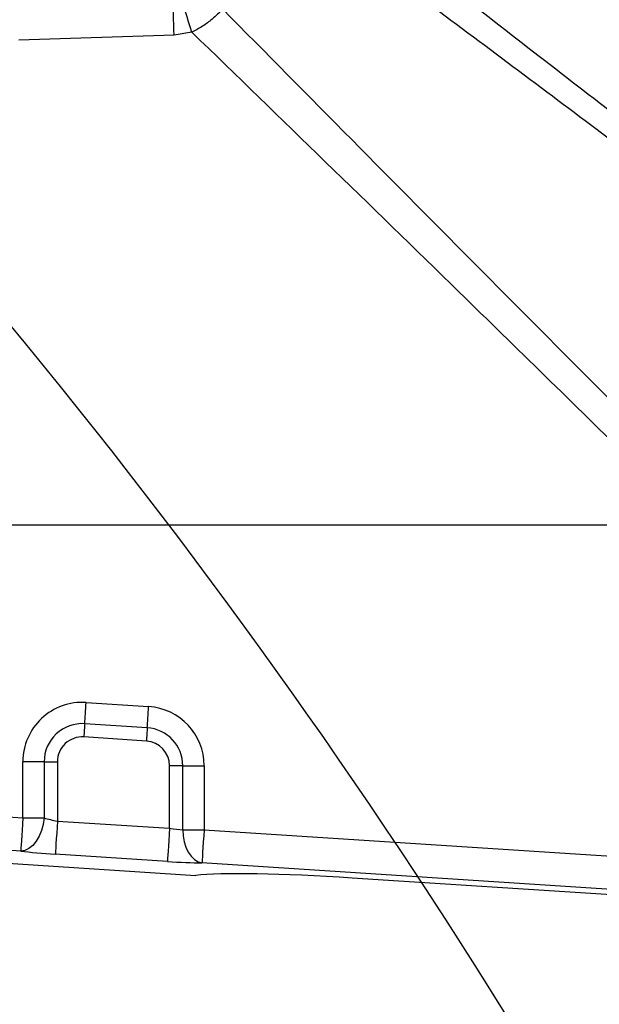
# Model space of a CAD drawing. Extents: x 0 to 8410, y 0 to 5940.
# Tile 124 of 161: x 4414 to 4553, y 3998 to 4234. Entities that reach past the tile are written whole.
import ezdxf

# ---------------------------------------------------------------- set-up
doc = ezdxf.new("R2010")
doc.units = 0
doc.header["$LTSCALE"] = 10
doc.layers.get('0').update_dxf_attribs({"linetype": 'CONTINUOUS'})
doc.styles.add('SLDTEXTSTYLE0', font='TXT', dxfattribs={"width": 0.605})
doc.dimstyles.new('SLDDIMSTYLE1', dxfattribs={"dimtxt": 50, "dimasz": 50, "dimexe": 0, "dimexo": 0.0625, "dimgap": 12.5, "dimtad": 1, "dimdec": 1, "dimrnd": 1e-09, "dimzin": 12, "dimtxsty": 'SLDTEXTSTYLE0', "dimsah": 1, "dimcen": 0.09, "dimazin": 3, "dimtfac": 1, "dimtofl": 0, "dimtmove": 0, "dimatfit": 3, "dimtolj": 1, "dimtzin": 12})
doc.dimstyles.new('SLDDIMSTYLE2', dxfattribs={"dimtxt": 50, "dimasz": 50, "dimexe": 0, "dimexo": 0.0625, "dimgap": 12.5, "dimtad": 1, "dimdec": 0, "dimrnd": 1e-09, "dimzin": 12, "dimtxsty": 'SLDTEXTSTYLE0', "dimsah": 1, "dimcen": 0.09, "dimazin": 3, "dimtfac": 1, "dimtofl": 0, "dimtmove": 0, "dimatfit": 3, "dimtolj": 1, "dimtzin": 12})

# ---------------------------------------------------------------- blocks, each defined once
blk = doc.blocks.new('_D_7')
at = {"color": 7, "linetype": 'CONTINUOUS'}
for p, q in [((4661.63, 4113.02), (3022.36, 4113.02)), ((3037.36, 2533.02), (3037.36, 4113.02)), ((4661.63, 2533.02), (3022.36, 2533.02))]:
    blk.add_line(p, q, dxfattribs=at)
for points in [[(3037.36, 4113.02), (3029.86, 4063.02), (3044.86, 4063.02)], [(3037.36, 2533.02), (3044.86, 2583.02), (3029.86, 2583.02)]]:
    blk.add_solid(points, dxfattribs=at)
at = {"color": 7, "linetype": 'CONTINUOUS', "insert": (2972.9, 3246.63), "char_height": 50, "attachment_point": 1, "rotation": 90, "style": 'SLDTEXTSTYLE0'}
blk.add_mtext('1580', dxfattribs=at)
blk = doc.blocks.new('_D_8')
at = {"color": 7, "linetype": 'CONTINUOUS'}
for p, q in [((4260.63, 4423.02), (3022.36, 4423.02)), ((3037.36, 4113.02), (3037.36, 4423.02)), ((4661.63, 4113.02), (3022.36, 4113.02))]:
    blk.add_line(p, q, dxfattribs=at)
for points in [[(3037.36, 4423.02), (3029.86, 4373.02), (3044.86, 4373.02)], [(3037.36, 4113.02), (3044.86, 4163.02), (3029.86, 4163.02)]]:
    blk.add_solid(points, dxfattribs=at)
at = {"color": 7, "linetype": 'CONTINUOUS', "insert": (2972.9, 4210.73), "char_height": 50, "attachment_point": 1, "rotation": 90, "style": 'SLDTEXTSTYLE0'}
blk.add_mtext('310', dxfattribs=at)
blk = doc.blocks.new('_D_9')
at = {"color": 7, "linetype": 'CONTINUOUS'}
for p, q in [((6136.63, 4639.08), (2746.63, 4639.08)), ((2761.63, 4639.08), (2761.63, 1533.02)), ((3861.91, 1533.02), (2746.63, 1533.02))]:
    blk.add_line(p, q, dxfattribs=at)
for points in [[(2761.63, 4639.08), (2754.13, 4589.08), (2769.13, 4589.08)], [(2761.63, 1533.02), (2769.13, 1583.02), (2754.13, 1583.02)]]:
    blk.add_solid(points, dxfattribs=at)
at = {"color": 7, "linetype": 'CONTINUOUS', "insert": (2697.18, 3009.66), "char_height": 50, "attachment_point": 1, "rotation": 90, "style": 'SLDTEXTSTYLE0'}
blk.add_mtext('3106', dxfattribs=at)
blk = doc.blocks.new('_D_12')
at = {"color": 7, "linetype": 'CONTINUOUS'}
for p, q in [((4081.63, 4133.02), (4081.63, 5288.89)), ((4681.63, 4133.02), (4681.63, 5288.89)), ((4681.63, 5273.89), (4081.63, 5273.89))]:
    blk.add_line(p, q, dxfattribs=at)
for points in [[(4081.63, 5273.89), (4131.63, 5266.39), (4131.63, 5281.39)], [(4681.63, 5273.89), (4631.63, 5281.39), (4631.63, 5266.39)]]:
    blk.add_solid(points, dxfattribs=at)
at = {"color": 7, "linetype": 'CONTINUOUS', "insert": (4324.34, 5338.34), "char_height": 50, "attachment_point": 1, "style": 'SLDTEXTSTYLE0'}
blk.add_mtext('600', dxfattribs=at)

msp = doc.modelspace()

# ---------------------------------------------------------------- linework, layer by layer
at = {"color": 8, "linetype": 'CONTINUOUS'}
for p, q in [((4454.969483, 4231.339981), (4450.671183, 4230.607321)), ((4450.671183, 4230.607321), (4413.37687, 4229.485561)), ((4429.557981, 4070.452024), (4444.557982, 4069.477608)), ((4444.226625, 4064.376642), (4429.226624, 4065.351059)), ((4444.019528, 4061.188509), (4429.019528, 4062.162926)), ((4419.492798, 4056.229164), (4414.381029, 4056.229164)), ((4414.381029, 4042.735149), (4414.381029, 4056.229164)), ((4419.492798, 4056.229164), (4419.492798, 4042.735149)), ((4419.492798, 4056.229164), (4422.687652, 4056.229164)), ((4422.687652, 4056.229164), (4422.687652, 4041.985323)), ((4221.473584, 4055.26643), (4414.381029, 4042.735149)), ((4452.775316, 4055.254747), (4449.580463, 4055.254747)), ((4449.580463, 4040.23843), (4449.580463, 4055.254747)), ((4452.775316, 4055.254747), (4457.887085, 4055.254747)), ((4452.775316, 4039.908935), (4452.775316, 4055.254747)), ((4457.887085, 4055.254747), (4457.887085, 4039.908935)), ((4413.863706, 4034.771492), (4220.956257, 4047.302772)), ((4414.381029, 4042.735149), (4419.492798, 4042.735149)), ((4422.687652, 4041.985323), (4449.580463, 4040.23843)), ((4452.775316, 4039.908935), (4457.887085, 4039.908935)), ((4457.887085, 4039.908935), (4574.648144, 4032.324125)), ((4449.063139, 4032.274534), (4422.170328, 4034.021665)), ((4570.295902, 4024.609615), (4457.369762, 4031.945278))]:
    msp.add_line(p, q, dxfattribs=at)
at = {"color": 7, "linetype": 'CONTINUOUS'}
for p, q in [((4392.427879, 4033.041527), (4455.903085, 4028.918077)), ((4568.242701, 4023.442556), (4493.412109, 4028.303434))]:
    msp.add_line(p, q, dxfattribs=at)
at = {"color": 8, "linetype": 'CONTINUOUS', "flags": 128}
for points in [[(4450.671183, 4230.607321), (4450.631606, 4231.922199), (4450.592714, 4233.214428), (4450.555192, 4234.461357), (4450.519683, 4235.641291), (4450.486811, 4236.733486), (4450.457128, 4237.719347), (4450.431185, 4238.581707), (4450.409414, 4239.305069)], [(4454.969483, 4231.339981), (4454.566063, 4232.616236), (4454.169901, 4233.869364), (4453.788133, 4235.077192), (4453.427615, 4236.217548), (4453.094857, 4237.270166), (4452.79582, 4238.216211), (4452.535914, 4239.038517), (4452.319788, 4239.722063)], [(4429.226624, 4065.351059), (4429.262387, 4065.901567), (4429.30037, 4066.486408), (4429.34029, 4067.100813), (4429.381834, 4067.74049), (4429.424705, 4068.400194), (4429.468574, 4069.075634), (4429.513114, 4069.761326), (4429.557981, 4070.452024)], [(4444.226625, 4064.376642), (4444.262387, 4064.927151), (4444.30037, 4065.511991), (4444.340291, 4066.126396), (4444.381835, 4066.766073), (4444.424706, 4067.426016), (4444.468575, 4068.101217), (4444.513114, 4068.786909), (4444.557982, 4069.477608)], [(4429.226624, 4065.351059), (4429.204272, 4065.007021), (4429.180535, 4064.641525), (4429.15559, 4064.257671), (4429.129617, 4063.857843), (4429.102825, 4063.445379), (4429.075407, 4063.023378), (4429.047572, 4062.594702), (4429.019528, 4062.162926)], [(4444.226625, 4064.376642), (4444.204273, 4064.032604), (4444.180535, 4063.667108), (4444.155591, 4063.283254), (4444.129618, 4062.883427), (4444.102826, 4062.470962), (4444.075408, 4062.048961), (4444.047572, 4061.620285), (4444.019528, 4061.188509)], [(4414.381029, 4042.735149), (4414.284291, 4041.245987), (4414.190965, 4039.809276), (4414.1043, 4038.475086), (4414.02735, 4037.290623), (4413.962813, 4036.297132), (4413.912954, 4035.529663), (4413.879531, 4035.015156), (4413.863706, 4034.771492)], [(4419.492798, 4042.735149), (4419.28375, 4041.193535), (4418.889227, 4039.710094), (4418.32416, 4038.341095), (4417.609932, 4037.138273), (4416.773545, 4036.147405), (4415.846648, 4035.405685), (4414.864319, 4034.941007), (4413.863706, 4034.771492)], [(4422.687652, 4041.985323), (4422.590913, 4040.49616), (4422.497587, 4039.05945), (4422.410922, 4037.72526), (4422.333973, 4036.540796), (4422.269436, 4035.547306), (4422.219576, 4034.779836), (4422.186153, 4034.265329), (4422.170328, 4034.021665)], [(4449.580463, 4040.23843), (4449.483724, 4038.749267), (4449.390398, 4037.312557), (4449.303733, 4035.978367), (4449.226784, 4034.793903), (4449.162247, 4033.800413), (4449.112388, 4033.032944), (4449.078964, 4032.518198), (4449.063139, 4032.274534)], [(4452.775316, 4039.908935), (4452.85617, 4038.441707), (4453.107717, 4037.024071), (4453.521432, 4035.704424), (4454.083251, 4034.52759), (4454.774143, 4033.533146), (4455.570655, 4032.754948), (4456.445756, 4032.219698), (4457.369762, 4031.945278)], [(4457.887085, 4039.908935), (4457.790347, 4038.420011), (4457.697021, 4036.983063), (4457.610356, 4035.649111), (4457.533406, 4034.464409), (4457.468869, 4033.470918), (4457.41901, 4032.703449), (4457.385587, 4032.188942), (4457.369762, 4031.945278)]]:
    msp.add_lwpolyline(points, dxfattribs=at)
at = {"color": 7, "linetype": 'CONTINUOUS'}
for centre, radius, start, end in [((5804.021524, 3538.989613), 1580, 55, 155), ((3249.66775, 3200.758591), 1507.22427, 9.86907978, 41.86907978)]:
    msp.add_arc(centre, radius, start, end, dxfattribs=at)
at = {"color": 8, "linetype": 'CONTINUOUS'}
for centre, radius, start, end in [((4428.634054, 4056.22907), 14.253029, 86.28326924, 180), ((4443.634054, 4055.254665), 14.253029, 0, 86.28326924), ((4428.634054, 4056.22907), 9.141261, 86.28326924, 180), ((4443.634054, 4055.254665), 9.141261, 0, 86.28326924), ((4428.634054, 4056.22907), 5.946405, 86.28326924, 180), ((4443.634054, 4055.254665), 5.946405, 0, 86.28326924)]:
    msp.add_arc(centre, radius, start, end, dxfattribs=at)
for centre, major_axis, ratio, start_param, end_param in [((4422.687649, 4042.896279), (4.997617, -0.872205), 0.1769762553, 4.0501058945, 4.7432658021), ((4449.580459, 4041.149313), (4.997617, -0.872205), 0.1769762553, 4.7432658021, 5.4364257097), ((4422.170322, 4034.932552), (12.999865, -0.848625), 0.0697782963, 4.0237841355, 4.7169440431), ((4449.063133, 4033.185586), (12.999865, -0.848625), 0.0697782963, 4.7169440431, 5.4101039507)]:
    msp.add_ellipse(centre, major_axis=major_axis, ratio=ratio, start_param=start_param, end_param=end_param, dxfattribs=at)
at = {"color": 7, "linetype": 'CONTINUOUS'}
msp.add_ellipse((4493.230797, 4025.512289), major_axis=(39.915869, -2.592948), ratio=0.0699268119, start_param=1.5707963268, end_param=2.7840215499, dxfattribs=at)
at = {"color": 8, "linetype": 'CONTINUOUS'}
for points, knots in [([(4486.380877, 4266.121437), (4491.685636, 4261.96507), (4511.172311, 4246.696935), (4544.403378, 4220.855772), (4572.407406, 4199.271857), (4586.141469, 4188.68642)], [0, 0, 0, 0, 0.1600905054, 0.5880817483, 1, 1, 1, 1]), ([(4583.276482, 4184.566547), (4569.352261, 4195.046766), (4541.022603, 4216.369394), (4507.261472, 4241.549718), (4487.427571, 4256.252636), (4482.077481, 4260.21867)], [0, 0, 0, 0, 0.4137858, 0.8418718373, 1, 1, 1, 1]), ([(4462.363796, 4236.867716), (4461.535183, 4236.056495), (4460.046609, 4234.599169), (4457.536898, 4232.726862), (4455.831518, 4231.80564), (4454.969483, 4231.339981)], [0, 0, 0, 0, 0.383057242, 0.6881478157, 1, 1, 1, 1]), ([(4462.363796, 4236.867716), (4482.993047, 4216.001273), (4517.168165, 4181.433213), (4551.440957, 4146.961086), (4565.02554, 4133.297493)], [0, 0, 0, 0, 0.6036336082, 1, 1, 1, 1]), ([(4560.408415, 4128.580381), (4546.644009, 4142.056412), (4511.575907, 4176.389811), (4476.361847, 4210.573538), (4454.969483, 4231.339981)], [0, 0, 0, 0, 0.3925050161, 1, 1, 1, 1])]:
    msp.add_open_spline(points, degree=3, knots=knots, dxfattribs=at)

# ---------------------------------------------------------------- dimensions: what is measured, and where the dimension line sits
at = {"color": 7, "linetype": 'CONTINUOUS'}
dim = msp.add_linear_dim(base=(4081.634054, 5273.887961), p1=(4681.634054, 4113.021738), p2=(4081.634054, 4113.021738), dimstyle='SLDDIMSTYLE1', dxfattribs=at)
dim.commit()
dim.dimension.update_dxf_attribs({"geometry": '_D_12', "text_midpoint": (4381.634054, 5273.887961), "dimtype": 160})
for base, p1, p2, dimstyle, picture, middle in [((2761.634054, 1533.021738), (6156.634054, 4639.083327), (3881.910645, 1533.021738), 'SLDDIMSTYLE2', '_D_9', (2761.634054, 3086.052532)), ((3037.357622, 4423.021738), (4681.634054, 4113.021738), (4280.634054, 4423.021738), 'SLDDIMSTYLE1', '_D_8', (3037.357622, 4268.021738)), ((3037.357622, 4113.021738), (4681.634054, 2533.021738), (4681.634054, 4113.021738), 'SLDDIMSTYLE1', '_D_7', (3037.357622, 3323.021738))]:
    dim = msp.add_linear_dim(base=base, p1=p1, p2=p2, angle=90, dimstyle=dimstyle, dxfattribs=at)
    dim.commit()
    dim.dimension.update_dxf_attribs({"geometry": picture, "text_midpoint": middle, "dimtype": 160})

doc.saveas('drawing.dxf')
